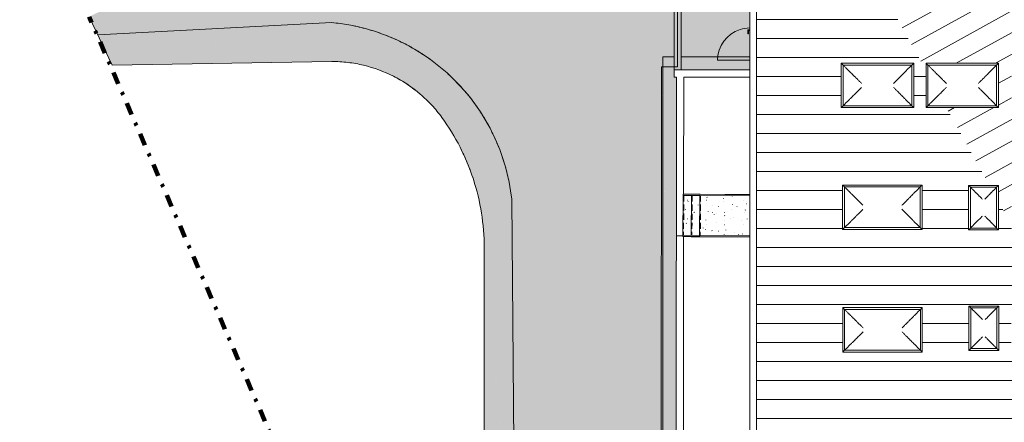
# Model space of a CAD drawing. Header units: metres. Extents: x 2 to 202, y -59 to 869.
# Tile 11 of 27: x 44 to 76, y -5 to 8. Entities that reach past the tile are written whole.
import ezdxf

# ---------------------------------------------------------------- set-up
doc = ezdxf.new("R2010")
doc.units = ezdxf.units.M
doc.header["$XCLIPFRAME"] = 2
doc.linetypes.add('_Strichpunkt - Weit_', pattern=[1, 0.4, -0.3, 0, -0.3])
doc.linetypes.add('_Verdeckte Linien_', pattern=[0.3, 0.2, -0.1])
for name, color, linetype, lineweight in [('A_Fenster', 45, 'Continuous', 5), ('A_Geländer', 7, 'Continuous', 5), ('A_Geschossdecken', 7, 'Continuous', 5), ('A_Geschossdecken_Oberflächenschraffur', 7, 'Continuous', 5), ('A_Linien', 5, 'Continuous', 9), ('A_Scan-Pixelbild', 213, 'Continuous', 5), ('A_Treppe', 38, 'Continuous', 5), ('A_Tuer', 128, 'Continuous', 5), ('A_Türen_Rahmen', 128, 'Continuous', 5), ('A_Wand', 244, 'Continuous', 5), ('A_Öffnung', 128, 'Continuous', 5)]:
    doc.layers.add(name, color=color, linetype=linetype, lineweight=lineweight)
picture_1 = doc.add_image_def('image1.pdf', size_in_pixel=(2828, 1699))
pattern_1 = [(0, (96.63718, 0), (0.813, 0.203), [0.007, -0.603, 0.007, -0.603, -3.251]), (0, (96.63718, 0), (0.813, 0.203), [-1.219, 0.007, -1.212, 0.007, -0.603, -1.422]), (0, (96.63718, 0), (0.813, 0.203), [-3.048, 0.007, -0.4, 0.007, -1.009]), (120, (96.94218, 0.102), (-0.5823032, 0.6025787), [0.007, -0.603, 0.007, -0.603, -3.251]), (120, (96.94218, 0.102), (-0.5823032, 0.6025787), [-1.219, 0.007, -1.212, 0.007, -0.603, -1.422]), (120, (96.94218, 0.102), (-0.5823032, 0.6025787), [-3.048, 0.007, -0.4, 0.007, -1.009]), (240, (97.04318, 0.508), (-0.2306968, -0.8055787), [0.007, -0.603, 0.007, -0.603, -3.251]), (240, (97.04318, 0.508), (-0.2306968, -0.8055787), [-1.219, 0.007, -1.212, 0.007, -0.603, -1.422]), (240, (97.04318, 0.508), (-0.2306968, -0.8055787), [-3.048, 0.007, -0.4, 0.007, -1.009])]

# ---------------------------------------------------------------- blocks, each defined once
blk = doc.blocks.new('Typ des oberen Holms - Oberer Geländerholm_Innen_-8099126-Dach')
at = {"layer": 'A_Geländer', "color": 253, "lineweight": 9}
for p, q in [((-30.284, 1.078), (-30.84, 1.082)), ((-30.84, 1.042), (-30.284, 1.038)), ((-28.639, 1.065), (-30.284, 1.078)), ((-30.284, 1.038), (-28.64, 1.025)), ((-28.639, 1.048), (-28.639, 1.043))]:
    blk.add_line(p, q, dxfattribs=at)
at = {"layer": 'A_Geländer', "color": 253, "lineweight": 9, "flags": 128}
blk.add_lwpolyline([(-30.84, 1.06), (-30.84, 1.062), (-30.84, 1.064)], dxfattribs=at)
at = {"layer": 'A_Geländer', "color": 253, "lineweight": 9}
blk.add_open_spline([(-30.29, 1.056), (-30.29, 1.057), (-30.29, 1.058), (-30.29, 1.06), (-30.29, 1.06)], degree=3, dxfattribs=at)
blk = doc.blocks.new('Typ des oberen Holms - Oberer Geländerholm_Innen_-V5-Dach')
at = {"layer": 'A_Geländer', "color": 253, "lineweight": 9}
for p, q in [((-30.84, 1.082), (-30.84, 1.042)), ((-30.84, 1.082), (-30.29, 1.078)), ((-30.84, 1.042), (-30.29, 1.038)), ((-30.29, 1.078), (-28.639, 1.065)), ((-30.29, 1.038), (-28.64, 1.025)), ((-28.639, 1.065), (-28.64, 1.025))]:
    blk.add_line(p, q, dxfattribs=at)
blk = doc.blocks.new('Typ des oberen Holms - Oberer Geländerholm_Innen_-8099143-Dach')
at = {"layer": 'A_Geländer', "color": 253, "lineweight": 9}
for p, q in [((-30.273, 2.428), (-30.83, 2.432)), ((-30.83, 2.392), (-30.274, 2.388)), ((-30.274, 2.388), (-28.64, 2.375)), ((-28.64, 2.415), (-30.273, 2.428)), ((-28.64, 2.398), (-28.64, 2.393))]:
    blk.add_line(p, q, dxfattribs=at)
at = {"layer": 'A_Geländer', "color": 253, "lineweight": 9, "flags": 128}
blk.add_lwpolyline([(-30.83, 2.41), (-30.83, 2.412), (-30.83, 2.414)], dxfattribs=at)
at = {"layer": 'A_Geländer', "color": 253, "lineweight": 9}
blk.add_open_spline([(-30.28, 2.406), (-30.28, 2.406), (-30.28, 2.408), (-30.28, 2.409), (-30.28, 2.41)], degree=3, dxfattribs=at)
blk = doc.blocks.new('Typ des oberen Holms - Oberer Geländerholm_Innen_-V6-Dach')
at = {"layer": 'A_Geländer', "color": 253, "lineweight": 9}
for p, q in [((-30.83, 2.432), (-30.83, 2.392)), ((-30.83, 2.432), (-30.28, 2.428)), ((-30.83, 2.392), (-30.28, 2.388)), ((-30.28, 2.428), (-28.64, 2.415)), ((-30.28, 2.388), (-28.64, 2.375)), ((-28.64, 2.415), (-28.64, 2.375))]:
    blk.add_line(p, q, dxfattribs=at)
blk = doc.blocks.new('FE Dachkuppel rechteckig - 2550 x 1400-8069986-Dach')
at = {"layer": 'A_Fenster', "color": 250, "lineweight": 9}
for p, q in [((-22.974, -1.299), (-25.583, -1.299)), ((-25.583, -2.759), (-25.583, -1.299)), ((-25.583, -1.299), (-25.583, -1.3)), ((-25.583, -1.3), (-22.973, -1.3)), ((-25.583, -2.76), (-25.583, -1.3)), ((-25.583, -1.3), (-25.523, -1.36)), ((-25.523, -1.36), (-23.033, -1.36)), ((-25.523, -2.7), (-25.523, -1.36)), ((-23.033, -1.36), (-22.973, -1.3)), ((-23.033, -1.36), (-23.033, -2.7)), ((-22.973, -1.3), (-22.974, -1.299)), ((-22.973, -1.3), (-22.973, -2.759)), ((-25.523, -2.7), (-25.583, -2.76)), ((-22.973, -2.759), (-25.583, -2.76)), ((-25.583, -2.76), (-25.583, -2.759)), ((-23.033, -2.7), (-25.523, -2.7)), ((-23.033, -2.7), (-22.973, -2.759))]:
    blk.add_line(p, q, dxfattribs=at)
for points, knots in [([(-25.513, -1.37), (-25.491, -1.391), (-25.459, -1.423), (-25.417, -1.465), (-25.391, -1.491), (-25.371, -1.511), (-25.35, -1.532), (-25.325, -1.557), (-25.296, -1.586), (-25.258, -1.624), (-25.231, -1.65), (-25.214, -1.668)], [-1, -1, -1, -1, -0.8, -0.7, -0.6, -0.55, -0.5, -0.4, -0.3, -0.2, 0, 0, 0, 0]), ([(-23.338, -1.667), (-23.321, -1.65), (-23.295, -1.624), (-23.258, -1.586), (-23.231, -1.559), (-23.207, -1.534), (-23.184, -1.511), (-23.161, -1.488), (-23.138, -1.465), (-23.114, -1.441), (-23.083, -1.409), (-23.059, -1.386), (-23.043, -1.37)], [0, 0, 0, 0, 0.2, 0.3, 0.4, 0.475, 0.55, 0.625, 0.7, 0.775, 0.85, 1, 1, 1, 1]), ([(-25.214, -1.668), (-25.197, -1.685), (-25.17, -1.712), (-25.132, -1.749), (-25.092, -1.788), (-25.052, -1.829), (-25.01, -1.87), (-24.979, -1.902), (-24.947, -1.934), (-24.926, -1.955), (-24.915, -1.965)], [-1, -1, -1, -1, -0.8, -0.7, -0.6, -0.4, -0.3, -0.2, -0.1, 0, 0, 0, 0]), ([(-23.633, -1.965), (-23.623, -1.955), (-23.601, -1.933), (-23.57, -1.902), (-23.538, -1.87), (-23.497, -1.829), (-23.457, -1.788), (-23.419, -1.749), (-23.381, -1.711), (-23.355, -1.685), (-23.338, -1.667)], [0, 0, 0, 0, 0.1, 0.2, 0.3, 0.4, 0.6, 0.7, 0.8, 1, 1, 1, 1]), ([(-24.915, -2.097), (-24.926, -2.108), (-24.947, -2.129), (-24.979, -2.161), (-25.01, -2.192), (-25.052, -2.234), (-25.092, -2.274), (-25.132, -2.313), (-25.17, -2.35), (-25.196, -2.377), (-25.214, -2.394)], [0, 0, 0, 0, 0.1, 0.2, 0.3, 0.4, 0.6, 0.7, 0.8, 1, 1, 1, 1]), ([(-23.633, -2.097), (-23.623, -2.108), (-23.601, -2.129), (-23.57, -2.161), (-23.538, -2.192), (-23.497, -2.234), (-23.457, -2.274), (-23.419, -2.313), (-23.381, -2.35), (-23.355, -2.376), (-23.338, -2.393)], [0, 0, 0, 0, 0.1, 0.2, 0.3, 0.4, 0.6, 0.7, 0.8, 1, 1, 1, 1]), ([(-25.214, -2.394), (-25.231, -2.41), (-25.258, -2.437), (-25.296, -2.475), (-25.323, -2.501), (-25.348, -2.526), (-25.371, -2.549), (-25.394, -2.572), (-25.417, -2.595), (-25.441, -2.618), (-25.473, -2.65), (-25.497, -2.674), (-25.513, -2.69)], [0, 0, 0, 0, 0.2, 0.3, 0.4, 0.475, 0.55, 0.625, 0.7, 0.775, 0.85, 1, 1, 1, 1]), ([(-23.338, -2.393), (-23.321, -2.41), (-23.295, -2.437), (-23.258, -2.474), (-23.231, -2.501), (-23.207, -2.526), (-23.184, -2.548), (-23.161, -2.571), (-23.138, -2.595), (-23.114, -2.618), (-23.083, -2.65), (-23.059, -2.674), (-23.043, -2.69)], [0, 0, 0, 0, 0.2, 0.3, 0.4, 0.475, 0.55, 0.625, 0.7, 0.775, 0.85, 1, 1, 1, 1])]:
    blk.add_open_spline(points, degree=3, knots=knots, dxfattribs=at)
blk = doc.blocks.new('FE Dachkuppel rechteckig - 920 x 1400-8069987-Dach')
at = {"layer": 'A_Fenster', "color": 250, "lineweight": 9}
for p, q in [((-21.44, -2.706), (-21.44, -1.246)), ((-21.44, -1.246), (-21.439, -1.246)), ((-21.439, -1.246), (-20.459, -1.246)), ((-21.439, -2.706), (-21.439, -1.246)), ((-21.439, -1.246), (-21.379, -1.306)), ((-20.519, -1.306), (-20.459, -1.246)), ((-20.459, -1.246), (-20.46, -1.246)), ((-20.459, -1.246), (-20.459, -2.706)), ((-21.379, -1.306), (-20.519, -1.306)), ((-21.379, -2.646), (-21.379, -1.306)), ((-20.519, -1.306), (-20.519, -2.646)), ((-21.439, -2.706), (-21.44, -2.706)), ((-21.379, -2.646), (-21.439, -2.706)), ((-20.459, -2.706), (-21.439, -2.706)), ((-20.519, -2.646), (-21.379, -2.646)), ((-20.519, -2.646), (-20.459, -2.706))]:
    blk.add_line(p, q, dxfattribs=at)
for points, knots in [([(-21.369, -1.316), (-21.361, -1.324), (-21.344, -1.341), (-21.318, -1.366), (-21.298, -1.387), (-21.281, -1.403), (-21.269, -1.416), (-21.257, -1.427), (-21.241, -1.443), (-21.222, -1.462), (-21.2, -1.484), (-21.186, -1.498), (-21.179, -1.505)], [-1, -1, -1, -1, -0.875, -0.75, -0.625, -0.5625, -0.5, -0.4375, -0.375, -0.25, -0.125, 0, 0, 0, 0]), ([(-21.179, -1.505), (-21.172, -1.512), (-21.158, -1.526), (-21.136, -1.548), (-21.113, -1.571), (-21.093, -1.59), (-21.076, -1.606), (-21.06, -1.623), (-21.039, -1.643), (-21.014, -1.669), (-20.997, -1.685), (-20.989, -1.694)], [-1, -1, -1, -1, -0.875, -0.75, -0.625, -0.5, -0.4375, -0.375, -0.25, -0.125, 0, 0, 0, 0]), ([(-20.905, -1.694), (-20.896, -1.686), (-20.879, -1.669), (-20.854, -1.643), (-20.834, -1.623), (-20.817, -1.606), (-20.805, -1.594), (-20.794, -1.582), (-20.778, -1.567), (-20.759, -1.548), (-20.737, -1.526), (-20.724, -1.512), (-20.717, -1.505)], [0, 0, 0, 0, 0.125, 0.25, 0.375, 0.4375, 0.5, 0.5625, 0.625, 0.75, 0.875, 1, 1, 1, 1]), ([(-20.717, -1.505), (-20.71, -1.498), (-20.696, -1.484), (-20.675, -1.462), (-20.652, -1.439), (-20.632, -1.42), (-20.616, -1.403), (-20.6, -1.387), (-20.58, -1.366), (-20.555, -1.341), (-20.538, -1.324), (-20.529, -1.316)], [0, 0, 0, 0, 0.125, 0.25, 0.375, 0.5, 0.5625, 0.625, 0.75, 0.875, 1, 1, 1, 1]), ([(-20.989, -2.258), (-20.997, -2.266), (-21.014, -2.283), (-21.039, -2.308), (-21.06, -2.329), (-21.076, -2.345), (-21.089, -2.358), (-21.101, -2.37), (-21.116, -2.385), (-21.136, -2.404), (-21.158, -2.426), (-21.172, -2.44), (-21.179, -2.447)], [0, 0, 0, 0, 0.125, 0.25, 0.375, 0.4375, 0.5, 0.5625, 0.625, 0.75, 0.875, 1, 1, 1, 1]), ([(-20.905, -2.258), (-20.896, -2.266), (-20.879, -2.283), (-20.854, -2.308), (-20.834, -2.329), (-20.817, -2.346), (-20.805, -2.358), (-20.794, -2.369), (-20.778, -2.385), (-20.759, -2.404), (-20.737, -2.426), (-20.724, -2.44), (-20.717, -2.447)], [0, 0, 0, 0, 0.125, 0.25, 0.375, 0.4375, 0.5, 0.5625, 0.625, 0.75, 0.875, 1, 1, 1, 1]), ([(-21.179, -2.447), (-21.186, -2.454), (-21.2, -2.468), (-21.222, -2.49), (-21.245, -2.512), (-21.265, -2.532), (-21.281, -2.548), (-21.298, -2.565), (-21.318, -2.585), (-21.344, -2.611), (-21.36, -2.627), (-21.369, -2.636)], [0, 0, 0, 0, 0.125, 0.25, 0.375, 0.5, 0.5625, 0.625, 0.75, 0.875, 1, 1, 1, 1]), ([(-20.717, -2.447), (-20.71, -2.454), (-20.697, -2.468), (-20.675, -2.49), (-20.652, -2.512), (-20.632, -2.532), (-20.616, -2.548), (-20.6, -2.565), (-20.58, -2.585), (-20.554, -2.61), (-20.538, -2.627), (-20.529, -2.636)], [0, 0, 0, 0, 0.125, 0.25, 0.375, 0.5, 0.5625, 0.625, 0.75, 0.875, 1, 1, 1, 1])]:
    blk.add_open_spline(points, degree=3, knots=knots, dxfattribs=at)
blk = doc.blocks.new('FE Dachkuppel rechteckig - 2320 x 1400-V9-Dach')
at = {"layer": 'A_Fenster', "color": 250, "lineweight": 9}
for p, q in [((-25.633, 6.74), (-23.253, 6.74)), ((-25.633, 5.28), (-25.633, 6.74)), ((-25.633, 6.74), (-25.633, 6.74)), ((-25.633, 5.28), (-25.633, 6.74)), ((-25.633, 6.74), (-25.573, 6.68)), ((-25.573, 6.68), (-23.313, 6.68)), ((-25.573, 5.34), (-25.573, 6.68)), ((-23.313, 6.68), (-23.253, 6.74)), ((-23.313, 6.68), (-23.313, 5.34)), ((-23.253, 6.74), (-23.254, 6.74)), ((-23.253, 6.74), (-23.253, 5.28)), ((-25.573, 5.34), (-25.633, 5.28)), ((-23.253, 5.28), (-25.633, 5.28)), ((-25.633, 5.28), (-25.633, 5.28)), ((-23.313, 5.34), (-25.573, 5.34)), ((-23.313, 5.34), (-23.253, 5.28))]:
    blk.add_line(p, q, dxfattribs=at)
for points, knots in [([(-25.563, 6.67), (-25.541, 6.649), (-25.509, 6.617), (-25.467, 6.575), (-25.441, 6.549), (-25.421, 6.529), (-25.4, 6.508), (-25.375, 6.484), (-25.346, 6.454), (-25.308, 6.417), (-25.281, 6.39), (-25.264, 6.373)], [-1, -1, -1, -1, -0.8, -0.7, -0.6, -0.55, -0.5, -0.4, -0.3, -0.2, 0, 0, 0, 0]), ([(-23.618, 6.373), (-23.601, 6.39), (-23.575, 6.417), (-23.538, 6.454), (-23.511, 6.481), (-23.487, 6.506), (-23.464, 6.529), (-23.441, 6.552), (-23.418, 6.575), (-23.394, 6.599), (-23.363, 6.63), (-23.339, 6.654), (-23.323, 6.67)], [0, 0, 0, 0, 0.2, 0.3, 0.4, 0.475, 0.55, 0.625, 0.7, 0.775, 0.85, 1, 1, 1, 1]), ([(-25.264, 6.373), (-25.246, 6.356), (-25.219, 6.329), (-25.181, 6.292), (-25.142, 6.253), (-25.102, 6.212), (-25.06, 6.171), (-25.029, 6.14), (-24.997, 6.108), (-24.976, 6.087), (-24.965, 6.076)], [-1, -1, -1, -1, -0.8, -0.7, -0.6, -0.4, -0.3, -0.2, -0.1, 0, 0, 0, 0]), ([(-23.913, 6.076), (-23.902, 6.087), (-23.881, 6.108), (-23.85, 6.14), (-23.818, 6.171), (-23.777, 6.212), (-23.737, 6.253), (-23.698, 6.292), (-23.661, 6.329), (-23.635, 6.356), (-23.618, 6.373)], [0, 0, 0, 0, 0.1, 0.2, 0.3, 0.4, 0.6, 0.7, 0.8, 1, 1, 1, 1]), ([(-24.965, 5.944), (-24.976, 5.933), (-24.997, 5.912), (-25.028, 5.88), (-25.06, 5.849), (-25.102, 5.808), (-25.142, 5.767), (-25.181, 5.728), (-25.219, 5.691), (-25.246, 5.664), (-25.264, 5.647)], [0, 0, 0, 0, 0.1, 0.2, 0.3, 0.4, 0.6, 0.7, 0.8, 1, 1, 1, 1]), ([(-23.913, 5.944), (-23.902, 5.933), (-23.881, 5.912), (-23.85, 5.88), (-23.818, 5.849), (-23.777, 5.808), (-23.737, 5.767), (-23.698, 5.728), (-23.661, 5.691), (-23.635, 5.664), (-23.618, 5.647)], [0, 0, 0, 0, 0.1, 0.2, 0.3, 0.4, 0.6, 0.7, 0.8, 1, 1, 1, 1]), ([(-25.264, 5.647), (-25.281, 5.63), (-25.308, 5.603), (-25.346, 5.566), (-25.373, 5.539), (-25.398, 5.514), (-25.421, 5.492), (-25.444, 5.468), (-25.467, 5.445), (-25.491, 5.422), (-25.523, 5.39), (-25.547, 5.366), (-25.563, 5.35)], [0, 0, 0, 0, 0.2, 0.3, 0.4, 0.475, 0.55, 0.625, 0.7, 0.775, 0.85, 1, 1, 1, 1]), ([(-23.618, 5.647), (-23.601, 5.63), (-23.575, 5.603), (-23.538, 5.566), (-23.511, 5.539), (-23.487, 5.514), (-23.464, 5.492), (-23.441, 5.469), (-23.418, 5.445), (-23.394, 5.422), (-23.363, 5.39), (-23.339, 5.366), (-23.323, 5.35)], [0, 0, 0, 0, 0.2, 0.3, 0.4, 0.475, 0.55, 0.625, 0.7, 0.775, 0.85, 1, 1, 1, 1])]:
    blk.add_open_spline(points, degree=3, knots=knots, dxfattribs=at)
blk = doc.blocks.new('TU DF 1 - Stahl-Eckzarge flächenbündig - DL - 1050 x 2030-V32-Dach')
at = {"layer": 'A_Tuer', "color": 250, "lineweight": 9}
for p, q in [((-0.48, -0.2), (-0.48, -0.21)), ((-0.44, -0.21), (-0.48, -0.21)), ((-0.47, -0.21), (-0.47, -0.26)), ((-0.47, -0.21), (-0.47, -0.26)), ((-0.47, -0.26), (-0.34, -0.26)), ((-0.47, -0.26), (-0.34, -0.26)), ((-0.45, -0.24), (-0.45, -0.21)), ((-0.45, -0.24), (-0.45, -0.21)), ((-0.34, -0.24), (-0.45, -0.24)), ((-0.34, -0.24), (-0.45, -0.24)), ((-0.44, -0.21), (-0.44, -0.2)), ((-0.34, -0.24), (-0.34, -0.26)), ((-0.34, -0.24), (-0.34, -0.26))]:
    blk.add_line(p, q, dxfattribs=at)
blk.add_open_spline([(-0.47, -0.26), (-0.47, -0.26), (-0.47, -0.26), (-0.469, -0.259), (-0.469, -0.259), (-0.468, -0.258), (-0.468, -0.258), (-0.467, -0.257), (-0.466, -0.256), (-0.465, -0.255), (-0.464, -0.254), (-0.464, -0.254), (-0.463, -0.253), (-0.463, -0.253), (-0.462, -0.252), (-0.461, -0.251), (-0.461, -0.251), (-0.46, -0.25), (-0.459, -0.249), (-0.459, -0.249), (-0.458, -0.248), (-0.457, -0.247), (-0.457, -0.247), (-0.456, -0.246), (-0.456, -0.246), (-0.455, -0.245), (-0.454, -0.244), (-0.454, -0.244), (-0.453, -0.243), (-0.452, -0.242), (-0.452, -0.242), (-0.451, -0.241), (-0.451, -0.241), (-0.45, -0.24), (-0.45, -0.24), (-0.45, -0.24)], degree=3, knots=[0, 0, 0, 0, 0.083333, 0.125, 0.166667, 0.208333, 0.229167, 0.25, 0.291667, 0.333333, 0.354167, 0.375, 0.395833, 0.416667, 0.4375, 0.458333, 0.479167, 0.5, 0.520833, 0.541667, 0.5625, 0.583333, 0.604167, 0.625, 0.645833, 0.666667, 0.6875, 0.708333, 0.75, 0.770833, 0.791667, 0.833333, 0.875, 0.916667, 1, 1, 1, 1], dxfattribs=at)
blk.add_open_spline([(-0.47, -0.26), (-0.47, -0.26), (-0.47, -0.26), (-0.469, -0.259), (-0.469, -0.259), (-0.468, -0.258), (-0.468, -0.258), (-0.467, -0.257), (-0.466, -0.256), (-0.465, -0.255), (-0.464, -0.254), (-0.464, -0.254), (-0.463, -0.253), (-0.463, -0.253), (-0.462, -0.252), (-0.461, -0.251), (-0.461, -0.251), (-0.46, -0.25), (-0.459, -0.249), (-0.459, -0.249), (-0.458, -0.248), (-0.457, -0.247), (-0.457, -0.247), (-0.456, -0.246), (-0.456, -0.246), (-0.455, -0.245), (-0.454, -0.244), (-0.454, -0.244), (-0.453, -0.243), (-0.452, -0.242), (-0.452, -0.242), (-0.451, -0.241), (-0.451, -0.241), (-0.45, -0.24), (-0.45, -0.24), (-0.45, -0.24)], degree=3, knots=[0, 0, 0, 0, 0.083333, 0.125, 0.166667, 0.208333, 0.229167, 0.25, 0.291667, 0.333333, 0.354167, 0.375, 0.395833, 0.416667, 0.4375, 0.458333, 0.479167, 0.5, 0.520833, 0.541667, 0.5625, 0.583333, 0.604167, 0.625, 0.645833, 0.666667, 0.6875, 0.708333, 0.75, 0.770833, 0.791667, 0.833333, 0.875, 0.916667, 1, 1, 1, 1], dxfattribs=at)
at = {"layer": 'A_Türen_Rahmen', "color": 250, "lineweight": 9}
blk.add_line((0.535, -0.2), (-0.535, -0.2), dxfattribs=at)
at = {"layer": 'A_Öffnung', "color": 250, "lineweight": 9}
for p, q in [((0.53, -0.2), (0.53, -0.268)), ((0.53, -0.268), (0.53, -1.26))]:
    blk.add_line(p, q, dxfattribs=at)
for start, end in [(180, 197.4943), (197.497, 270)]:
    blk.add_arc((0.53, -0.2), 1.06, start, end, dxfattribs=at)

msp = doc.modelspace()

# ---------------------------------------------------------------- hatches: boundary and pattern name
at = {"layer": 'A_Geschossdecken_Oberflächenschraffur', "transparency": 33554432}
for points in [[(67.998, 6.566), (67.998, 16.976), (65.786, 16.18), (65.627, 16.121), (67.991, 6.596)], [(57.619, 6.776), (65.626, 16.121), (52.3, 11.201), (54.263, 8.077), (54.541, 8.045), (54.838, 7.998), (55.093, 7.947), (55.366, 7.88), (55.635, 7.801), (55.901, 7.711), (56.162, 7.61), (56.419, 7.497), (56.671, 7.374), (56.917, 7.24), (57.158, 7.096), (57.392, 6.941), (57.619, 6.776)], [(60.174, 2.266), (65.1, 6.617), (65.626, 16.121), (57.619, 6.776), (57.846, 6.596), (58.051, 6.419), (58.255, 6.227), (58.451, 6.026), (58.638, 5.817), (58.816, 5.6), (58.984, 5.376), (59.143, 5.144), (59.292, 4.906), (59.43, 4.662), (59.558, 4.413), (59.674, 4.158), (59.78, 3.898), (59.875, 3.634), (59.958, 3.366), (60.03, 3.095), (60.09, 2.821), (60.138, 2.545)], [(65.588, 6.617), (65.626, 6.617), (65.626, 16.121), (65.1, 6.617), (65.573, 6.617)], [(67.998, 6.527), (67.998, 6.566), (65.626, 16.121), (65.626, 6.617), (66.172, 6.596)], [(46.571, 7.674), (52.3, 11.201), (46.288, 8.269)], [(46.571, 7.674), (54.263, 8.077), (52.3, 11.201), (47.048, 7.968)], [(47.048, 6.671), (54.263, 8.077), (46.571, 7.674), (46.622, 7.566)], [(47.048, 6.671), (54.263, 6.797), (54.263, 8.077), (51.467, 7.532)], [(57.88, 4.954), (58.816, 5.6), (58.638, 5.817), (58.451, 6.026), (58.255, 6.227), (58.051, 6.419), (57.839, 6.602), (57.619, 6.776), (57.392, 6.941), (57.158, 7.096), (56.917, 7.24), (56.671, 7.374), (56.419, 7.497), (56.162, 7.61), (55.901, 7.711), (55.635, 7.801), (55.366, 7.88), (55.093, 7.947), (54.818, 8.002), (54.541, 8.045), (54.263, 8.077), (54.263, 6.797), (54.497, 6.791), (54.73, 6.772), (54.962, 6.742), (55.192, 6.699), (55.42, 6.645), (55.644, 6.578), (55.865, 6.5), (56.081, 6.41), (56.293, 6.31), (56.498, 6.198), (56.698, 6.076), (56.891, 5.943), (57.077, 5.8), (57.255, 5.648), (57.424, 5.487), (57.586, 5.318), (57.737, 5.14)], [(65.079, -21.52), (65.1, 6.617), (60.174, 2.266), (65.027, -21.27)], [(65.079, -21.52), (65.573, -16.19), (65.1, 6.596), (65.079, -21.27)], [(65.573, -16.19), (65.588, 6.286), (65.508, 6.286), (65.508, 6.526), (65.584, 6.527), (65.1, 6.617), (65.57, -16.069)], [(65.588, 6.526), (65.626, 6.617), (65.1, 6.617), (65.588, 6.527)], [(67.998, 6.526), (67.998, 6.527), (65.626, 6.617), (65.588, 6.526), (65.828, 6.526)], [(59.271, 0.674), (60.174, 2.266), (60.138, 2.545), (60.09, 2.821), (60.03, 3.095), (59.958, 3.366), (59.875, 3.634), (59.78, 3.898), (59.674, 4.158), (59.558, 4.413), (59.43, 4.662), (59.43, 4.662), (59.292, 4.906), (59.143, 5.144), (58.984, 5.376), (58.816, 5.6), (57.88, 4.954), (58.044, 4.719), (58.21, 4.458), (58.342, 4.232), (58.477, 3.98), (58.602, 3.722), (58.716, 3.46), (58.821, 3.194), (58.914, 2.924), (58.997, 2.65), (59.069, 2.374), (59.131, 2.094), (59.181, 1.813), (59.22, 1.53), (59.248, 1.245), (59.265, 0.96)], [(60.235, -4.859), (60.174, 2.266), (59.271, 0.674), (60.174, -4.513)], [(64.837, -21.52), (65.079, -21.52), (60.174, 2.266), (64.368, -19.126)], [(60.376, -21.568), (64.837, -21.52), (60.174, 2.266), (60.355, -19.126)], [(59.271, -22.106), (60.284, -10.766), (59.271, 0.674), (59.271, -21.984)], [(60.284, -10.766), (60.235, -4.859), (59.271, 0.674), (60.235, -10.202)]]:
    msp.add_hatch(color=254, dxfattribs=at).paths.add_polyline_path(points, flags=0)
at = {"layer": 'A_Geschossdecken_Oberflächenschraffur'}
h = msp.add_hatch(dxfattribs=at)
h.set_pattern_fill('FP_14', color=10, style=0, pattern_type=2)
h.set_pattern_definition([(0.014, (67.9872, -5.573), (-0.000153, 0.625), [])])
h.paths.add_polyline_path([(68.218, -27.916), (71.024, -25.673), (71.025, -25.506), (71.233, -25.506), (74.681, -22.75), (73.777, -22.75), (73.778, -21.29), (76.157, -21.29), (76.157, -21.57), (79.702, -18.736), (79.394, -18.736), (79.395, -17.276), (81.529, -17.276), (85.27, -14.286), (81.108, -6.755), (79.403, -6.755), (79.403, -5.295), (80.303, -5.295), (78.88, -2.72), (76.586, -2.72), (76.587, -1.26), (78.074, -1.26), (76.687, 1.249), (76.594, 1.249), (76.594, 1.418), (76.17, 2.185), (76.17, 1.261), (75.19, 1.261), (75.191, 2.721), (75.874, 2.721), (74.459, 5.282), (73.79, 5.282), (73.79, 6.494), (72.256, 9.269), (70.996, 9.269), (70.997, 10.729), (71.45, 10.729), (68.218, 16.578), (68.218, -27.701)], flags=0)
h.paths.add_polyline_path([(71.003, -22.735), (70.992, -22.735), (70.993, -21.275), (73.372, -21.275), (73.372, -22.735), (71.02, -22.735)], flags=0)
h.paths.add_polyline_path([(73.802, -18.755), (73.786, -18.755), (73.787, -17.295), (76.166, -17.295), (76.166, -18.755), (73.807, -18.755)], flags=0)
h.paths.add_polyline_path([(70.986, -18.745), (70.985, -18.745), (70.986, -17.285), (73.366, -17.285), (73.365, -18.745), (70.986, -18.745)], flags=0)
h.paths.add_polyline_path([(76.61, -18.744), (76.587, -18.743), (76.588, -17.283), (78.968, -17.284), (78.968, -18.744), (76.648, -18.744)], flags=0)
h.paths.add_polyline_path([(70.989, -14.766), (70.988, -14.766), (70.989, -13.306), (73.369, -13.306), (73.369, -14.766), (70.989, -14.766)], flags=0)
h.paths.add_polyline_path([(73.802, -14.753), (73.779, -14.753), (73.78, -13.293), (76.16, -13.293), (76.16, -14.753), (73.807, -14.753)], flags=0)
h.paths.add_polyline_path([(79.4, -14.75), (79.399, -14.75), (79.4, -13.29), (81.779, -13.29), (81.779, -14.75), (79.427, -14.75)], flags=0)
h.paths.add_polyline_path([(76.592, -14.749), (76.592, -14.749), (76.592, -13.289), (78.972, -13.289), (78.972, -14.749), (76.62, -14.749)], flags=0)
h.paths.add_polyline_path([(84.574, -14.592), (84.499, -14.598), (84.425, -14.592), (84.352, -14.573), (84.283, -14.543), (84.216, -14.498), (84.162, -14.448), (84.117, -14.389), (84.082, -14.324), (84.058, -14.253), (84.046, -14.18), (84.046, -14.105), (84.058, -14.031), (84.083, -13.96), (84.119, -13.894), (84.17, -13.83), (84.224, -13.781), (84.286, -13.741), (84.352, -13.712), (84.425, -13.694), (84.5, -13.688), (84.575, -13.694), (84.648, -13.713), (84.717, -13.743), (84.783, -13.787), (84.835, -13.835), (84.882, -13.896), (84.918, -13.962), (84.942, -14.034), (84.953, -14.105), (84.953, -14.183), (84.941, -14.256), (84.915, -14.328), (84.88, -14.392), (84.83, -14.455), (84.778, -14.503), (84.715, -14.544), (84.647, -14.573), (84.575, -14.592), (84.604, -14.592)], flags=0)
h.paths.add_polyline_path([(79.469, -10.754), (79.468, -10.754), (79.469, -9.294), (81.849, -9.294), (81.849, -10.754), (79.497, -10.754)], flags=0)
h.paths.add_polyline_path([(76.605, -10.744), (76.582, -10.744), (76.583, -9.284), (78.962, -9.284), (78.962, -10.744), (76.611, -10.744)], flags=0)
h.paths.add_polyline_path([(71.002, -10.743), (71.001, -10.743), (71.002, -9.283), (73.381, -9.283), (73.381, -10.743), (71.002, -10.743)], flags=0)
h.paths.add_polyline_path([(73.767, -10.739), (73.766, -10.739), (73.767, -9.279), (76.147, -9.279), (76.147, -10.739), (73.767, -10.739)], flags=0)
h.paths.add_polyline_path([(73.804, -6.754), (73.782, -6.754), (73.782, -5.294), (76.162, -5.294), (76.162, -6.754), (73.81, -6.754)], flags=0)
h.paths.add_polyline_path([(76.602, -6.745), (76.601, -6.745), (76.602, -5.285), (78.981, -5.285), (78.981, -6.745), (76.63, -6.745)], flags=0)
h.paths.add_polyline_path([(70.983, -6.745), (70.982, -6.745), (70.983, -5.285), (73.362, -5.285), (73.362, -6.745), (71.005, -6.745)], flags=0)
h.paths.add_polyline_path([(71.054, -2.76), (71.054, -2.759), (71.055, -1.299), (73.664, -1.3), (73.664, -2.759), (71.055, -2.76)], flags=0)
h.paths.add_polyline_path([(75.236, -2.706), (75.197, -2.706), (75.198, -1.246), (76.178, -1.246), (76.178, -2.706), (75.258, -2.706)], flags=0)
h.paths.add_polyline_path([(71.05, 1.272), (71.049, 1.272), (71.05, 2.732), (73.66, 2.732), (73.66, 1.272), (71.05, 1.272)], flags=0)
h.paths.add_polyline_path([(71.005, 5.28), (71.004, 5.28), (71.005, 6.74), (73.384, 6.74), (73.384, 5.28), (71.032, 5.28)], flags=0)
h.paths.add_polyline_path([(67.998, 16.922), (68.023, 16.931), (67.998, 16.976)], flags=0)
h = msp.add_hatch(dxfattribs=at)
h.set_pattern_fill('FP_18', color=10, style=0, pattern_type=2)
h.set_pattern_definition([(28.933, (76.6282, 1.334), (-0.302367, 0.546991), [])])
h.paths.add_polyline_path([(85.27, -14.286), (85.228, -10.747), (83.825, -10.747), (83.826, -9.287), (85.211, -9.287), (85.181, -6.746), (83.806, -6.746), (83.807, -5.286), (85.164, -5.286), (85.134, -2.751), (83.811, -2.751), (83.812, -1.291), (85.117, -1.291), (85.087, 1.242), (83.814, 1.243), (83.814, 2.703), (85.07, 2.703), (85.039, 5.257), (83.805, 5.257), (83.806, 6.718), (85.022, 6.718), (84.959, 12.113), (84.475, 12.252), (84.506, 12.193), (84.531, 12.122), (84.543, 12.048), (84.543, 11.973), (84.529, 11.895), (84.503, 11.823), (84.469, 11.761), (84.421, 11.701), (84.367, 11.651), (84.304, 11.61), (84.236, 11.58), (84.163, 11.562), (84.088, 11.556), (84.013, 11.562), (83.941, 11.58), (83.869, 11.612), (83.804, 11.656), (83.751, 11.706), (83.706, 11.765), (83.671, 11.83), (83.647, 11.901), (83.635, 11.973), (83.635, 12.048), (83.647, 12.122), (83.672, 12.194), (83.707, 12.26), (83.759, 12.324), (83.809, 12.37), (83.873, 12.412), (83.89, 12.419), (80.945, 13.264), (79.392, 13.264), (79.392, 13.709), (78.976, 13.828), (78.976, 13.265), (76.596, 13.265), (76.596, 14.511), (76.177, 14.631), (76.177, 13.269), (73.797, 13.269), (73.798, 14.729), (75.835, 14.729), (68.575, 16.811), (68.218, 16.682), (68.218, 16.578), (71.45, 10.729), (73.376, 10.729), (73.376, 9.269), (72.256, 9.269), (73.79, 6.494), (73.79, 6.742), (76.17, 6.742), (76.17, 5.282), (74.459, 5.282), (75.874, 2.721), (76.17, 2.721), (76.17, 2.185), (76.594, 1.418), (76.595, 2.709), (78.974, 2.709), (78.974, 1.249), (76.687, 1.249), (78.074, -1.26), (78.966, -1.26), (78.966, -2.72), (78.88, -2.72), (80.304, -5.295), (81.783, -5.295), (81.783, -6.755), (81.109, -6.755), (85.267, -14.281)], flags=0)
h.paths.add_polyline_path([(79.396, -2.709), (79.395, -2.709), (79.396, -1.249), (81.776, -1.249), (81.776, -2.709), (79.434, -2.709)], flags=0)
h.paths.add_polyline_path([(79.385, 1.239), (79.384, 1.239), (79.385, 2.699), (81.764, 2.699), (81.764, 1.239), (79.413, 1.239)], flags=0)
h.paths.add_polyline_path([(79.385, 5.27), (79.384, 5.27), (79.385, 6.73), (81.764, 6.73), (81.764, 5.27), (79.407, 5.27)], flags=0)
h.paths.add_polyline_path([(76.598, 5.276), (76.597, 5.276), (76.598, 6.736), (78.977, 6.736), (78.977, 5.276), (76.62, 5.276)], flags=0)
h.paths.add_polyline_path([(76.626, 9.262), (76.603, 9.262), (76.603, 10.722), (78.983, 10.722), (78.983, 9.262), (76.631, 9.262)], flags=0)
h.paths.add_polyline_path([(73.845, 9.269), (73.784, 9.269), (73.785, 10.729), (76.164, 10.728), (76.164, 9.269), (75.067, 9.269)], flags=0)
h.paths.add_polyline_path([(79.462, 9.272), (79.401, 9.272), (79.402, 10.732), (81.782, 10.732), (81.782, 9.272), (80.124, 9.272)], flags=0)
h.paths.add_polyline_path([(84.531, 9.348), (84.456, 9.354), (84.379, 9.374), (84.312, 9.405), (84.247, 9.448), (84.193, 9.499), (84.148, 9.557), (84.113, 9.623), (84.089, 9.694), (84.077, 9.766), (84.077, 9.841), (84.09, 9.915), (84.114, 9.986), (84.151, 10.053), (84.201, 10.116), (84.251, 10.162), (84.315, 10.204), (84.384, 10.234), (84.46, 10.253), (84.532, 10.259), (84.61, 10.252), (84.682, 10.233), (84.75, 10.203), (84.815, 10.159), (84.87, 10.108), (84.913, 10.052), (84.949, 9.986), (84.973, 9.915), (84.985, 9.841), (84.985, 9.765), (84.971, 9.688), (84.945, 9.615), (84.909, 9.549), (84.864, 9.493), (84.81, 9.444), (84.746, 9.403), (84.678, 9.373), (84.605, 9.354), (84.58, 9.352)], flags=0)
h.paths.add_polyline_path([(70.993, 13.273), (70.992, 13.273), (70.993, 14.733), (73.373, 14.733), (73.373, 13.273), (71.025, 13.273)], flags=0)
h.paths.add_polyline_path([(68.023, 16.931), (68.082, 16.952), (67.998, 16.976)], flags=0)
at = {"layer": 'A_Treppe'}
h = msp.add_hatch(dxfattribs=at)
h.set_pattern_fill('FP_2', color=9, style=0, pattern_type=2)
h.set_pattern_definition(pattern_1)
h.paths.add_polyline_path([(66.072, 1.035), (66.072, 1.04), (65.797, 1.042), (65.797, 1.037)], flags=0)
h.paths.add_polyline_path([(66.072, 1.08), (66.082, 2.39), (65.807, 2.392), (65.797, 1.082), (66.072, 1.08)], flags=0)
h.paths.add_polyline_path([(66.083, 2.43), (66.083, 2.435), (65.808, 2.438), (65.808, 2.432), (66.072, 2.43)], flags=0)
h = msp.add_hatch(dxfattribs=at)
h.set_pattern_fill('FP_1', color=9, style=0, pattern_type=2)
h.set_pattern_definition(pattern_1)
h.paths.add_polyline_path([(66.347, 1.033), (66.347, 1.038), (66.072, 1.04), (66.072, 1.035), (66.217, 1.034)], flags=0)
h.paths.add_polyline_path([(66.347, 1.078), (66.357, 2.388), (66.082, 2.39), (66.072, 1.08), (66.347, 1.078)], flags=0)
h.paths.add_polyline_path([(66.358, 2.428), (66.358, 2.433), (66.083, 2.435), (66.083, 2.43), (66.357, 2.428)], flags=0)
h = msp.add_hatch(dxfattribs=at)
h.set_pattern_fill('FP_2', color=9, style=0, pattern_type=2)
h.set_pattern_definition(pattern_1)
h.paths.add_polyline_path([(67.998, 1.02), (67.998, 1.025), (66.347, 1.038), (66.348, 1.033), (67.297, 1.025)], flags=0)
h.paths.add_polyline_path([(67.998, 1.065), (67.997, 2.421), (66.358, 2.432), (66.358, 2.428), (67.997, 2.415), (67.997, 2.375), (66.357, 2.388), (66.347, 1.078), (67.646, 1.068)], flags=0)

# ---------------------------------------------------------------- linework, layer by layer
at = {"layer": 'A_Geschossdecken', "color": 253, "lineweight": 9}
for p, q in [((47.048, 6.671), (46.288, 8.269)), ((46.571, 7.674), (54.263, 8.077)), ((54.263, 6.797), (47.048, 6.671)), ((65.508, 6.946), (65.138, 6.946)), ((65.138, 6.946), (65.138, -16.61)), ((67.904, 6.946), (65.748, 6.946)), ((67.998, 6.946), (67.904, 6.946)), ((65.079, -21.52), (65.1, 6.617)), ((65.508, 6.617), (65.1, 6.617)), ((65.588, 6.286), (65.573, -16.19)), ((60.174, 2.266), (60.376, -21.568)), ((59.271, -22.106), (59.271, 0.674))]:
    msp.add_line(p, q, dxfattribs=at)
for start, end in [(82.3237, 84.779), (82.3237, 84.779), (79.8685, 82.3228), (79.8685, 82.3228), (77.4132, 79.8675), (77.4132, 79.8675), (72.5029, 77.4127), (72.5029, 77.4127), (70.0477, 72.5026), (70.0477, 72.5026), (67.5923, 70.0474), (67.5923, 70.0474), (62.6815, 67.5921), (62.6815, 67.5921), (60.2262, 62.6815), (60.2262, 62.6815), (57.771, 60.2262), (57.771, 60.2262), (52.8605, 57.771), (52.8605, 57.771), (50.4053, 52.8604), (50.4053, 52.8604), (47.9499, 50.4051), (47.9499, 50.4051), (45.4946, 47.9499), (43.0393, 47.9499), (6.2102, 45.4946), (40.584, 43.0392), (38.1288, 40.5839), (33.2182, 38.1287), (30.7629, 33.2182), (28.3077, 30.7629), (23.3971, 28.3076), (20.9418, 23.3969), (18.4865, 20.9415), (13.5765, 18.4862), (11.1217, 13.576), (8.6663, 11.1207), (6.2102, 8.6654)]:
    msp.add_arc((53.667, 1.558), 6.546, start, end, dxfattribs=at)
for points in [[(54.263, 8.077), (54.635, 8.043), (55.374, 7.911), (56.433, 7.527), (57.41, 6.967), (57.989, 6.489), (58.255, 6.227)], [(54.541, 8.045), (54.449, 8.058), (54.356, 8.068), (54.263, 8.077)], [(54.818, 8.002), (54.726, 8.018), (54.634, 8.033), (54.541, 8.045)], [(55.093, 7.947), (55.002, 7.967), (54.911, 7.986), (54.818, 8.002)], [(55.635, 7.801), (55.546, 7.829), (55.366, 7.882), (55.185, 7.926), (55.093, 7.947)], [(55.901, 7.711), (55.813, 7.743), (55.724, 7.773), (55.635, 7.801)], [(56.162, 7.61), (56.076, 7.646), (55.989, 7.679), (55.901, 7.711)], [(56.917, 7.24), (56.836, 7.286), (56.754, 7.331), (56.671, 7.374)], [(57.158, 7.096), (57.079, 7.145), (56.999, 7.194), (56.917, 7.24)], [(57.619, 6.776), (57.544, 6.833), (57.393, 6.943), (57.237, 7.046), (57.158, 7.096)], [(57.839, 6.602), (57.767, 6.662), (57.694, 6.72), (57.619, 6.776)], [(58.051, 6.419), (57.982, 6.482), (57.911, 6.543), (57.839, 6.602)], [(56.293, 6.31), (56.362, 6.274), (56.431, 6.237), (56.498, 6.198)], [(58.255, 6.227), (58.322, 6.161), (58.387, 6.094), (58.451, 6.026)], [(58.451, 6.026), (58.515, 5.958), (58.577, 5.888), (58.638, 5.817)], [(58.638, 5.817), (58.577, 5.888), (58.515, 5.958), (58.451, 6.026)], [(58.638, 5.817), (58.699, 5.746), (58.758, 5.673), (58.816, 5.6)], [(58.816, 5.6), (58.758, 5.673), (58.699, 5.746), (58.638, 5.817)], [(58.816, 5.6), (58.874, 5.526), (58.986, 5.377), (59.092, 5.223), (59.143, 5.144)], [(59.143, 5.144), (59.092, 5.223), (58.986, 5.377), (58.874, 5.526), (58.816, 5.6)], [(59.271, 0.674), (59.271, 1.055), (59.211, 1.818), (58.943, 2.933), (58.504, 3.993), (58.104, 4.645), (57.88, 4.954)], [(59.143, 5.144), (59.194, 5.066), (59.244, 4.987), (59.292, 4.906)], [(59.292, 4.906), (59.244, 4.987), (59.194, 5.066), (59.143, 5.144)], [(59.292, 4.906), (59.339, 4.826), (59.386, 4.745), (59.43, 4.662)], [(59.43, 4.662), (59.386, 4.745), (59.339, 4.826), (59.292, 4.906)], [(59.674, 4.158), (59.712, 4.072), (59.747, 3.985), (59.78, 3.898)], [(59.78, 3.898), (59.747, 3.985), (59.712, 4.072), (59.674, 4.158)], [(59.78, 3.898), (59.814, 3.811), (59.845, 3.723), (59.875, 3.634)], [(59.875, 3.634), (59.845, 3.723), (59.814, 3.811), (59.78, 3.898)], [(58.602, 3.722), (58.642, 3.636), (58.68, 3.548), (58.716, 3.46)], [(59.875, 3.634), (59.905, 3.545), (59.96, 3.367), (60.008, 3.186), (60.03, 3.095)], [(60.03, 3.095), (60.008, 3.186), (59.96, 3.367), (59.905, 3.545), (59.875, 3.634)], [(58.716, 3.46), (58.753, 3.372), (58.788, 3.284), (58.821, 3.194)], [(60.03, 3.095), (60.052, 3.004), (60.072, 2.913), (60.09, 2.821)], [(60.09, 2.821), (60.072, 2.913), (60.052, 3.004), (60.03, 3.095)], [(60.09, 2.821), (60.108, 2.729), (60.124, 2.637), (60.138, 2.545)], [(60.138, 2.545), (60.124, 2.637), (60.108, 2.729), (60.09, 2.821)], [(60.138, 2.545), (60.152, 2.452), (60.164, 2.359), (60.174, 2.266)], [(60.174, 2.266), (60.164, 2.359), (60.152, 2.452), (60.138, 2.545)]]:
    msp.add_open_spline(points, degree=3, dxfattribs=at)
for points, knots in [([(56.671, 7.374), (56.588, 7.417), (56.42, 7.499), (56.249, 7.574), (56.162, 7.61)], [0.71875038, 0.71875038, 0.71875038, 0.71875038, 0.75, 0.78124781, 0.78124781, 0.78124781, 0.78124781]), ([(57.88, 4.954), (57.777, 5.096), (57.554, 5.368), (57.046, 5.855), (56.311, 6.347), (55.482, 6.653), (54.789, 6.776), (54.438, 6.797), (54.263, 6.797)], [-1, -1, -1, -1, -0.875, -0.75, -0.5, -0.25, -0.125, 0, 0, 0, 0]), ([(54.263, 6.797), (54.438, 6.797), (54.789, 6.776), (55.482, 6.653), (55.98, 6.469), (56.293, 6.31)], [0, 0, 0, 0, 0.125, 0.25, 0.5, 0.5, 0.5, 0.5]), ([(56.498, 6.198), (56.735, 6.061), (57.103, 5.801), (57.554, 5.368), (57.777, 5.096), (57.88, 4.954)], [0.5555556, 0.5555556, 0.5555556, 0.5555556, 0.75, 0.875, 1, 1, 1, 1]), ([(58.451, 6.026), (58.387, 6.094), (58.257, 6.228), (58.121, 6.356), (58.051, 6.419)], [0.46875098, 0.46875098, 0.46875098, 0.46875098, 0.5, 0.53124905, 0.53124905, 0.53124905, 0.53124905]), ([(57.88, 4.954), (58.104, 4.645), (58.354, 4.238), (58.562, 3.809), (58.602, 3.722)], [0, 0, 0, 0, 0.25, 0.3125, 0.3125, 0.3125, 0.3125]), ([(59.43, 4.662), (59.474, 4.58), (59.559, 4.414), (59.637, 4.244), (59.674, 4.158)], [-0.28124964, -0.28124964, -0.28124964, -0.28124964, -0.25, -0.21875222, -0.21875222, -0.21875222, -0.21875222]), ([(59.674, 4.158), (59.637, 4.244), (59.559, 4.414), (59.474, 4.58), (59.43, 4.662)], [0.21875222, 0.21875222, 0.21875222, 0.21875222, 0.25, 0.28124964, 0.28124964, 0.28124964, 0.28124964]), ([(58.821, 3.194), (58.854, 3.105), (59.01, 2.654), (59.211, 1.818), (59.271, 1.055), (59.271, 0.674)], [0.4375, 0.4375, 0.4375, 0.4375, 0.5, 0.75, 1, 1, 1, 1])]:
    msp.add_open_spline(points, degree=3, knots=knots, dxfattribs=at)
at = {"layer": 'A_Linien', "color": 6, "linetype": '_Strichpunkt - Weit_', "lineweight": 100}
msp.add_line((56.887, -16.13), (46.288, 8.269), dxfattribs=at)
at = {"layer": 'A_Treppe', "color": 253, "lineweight": 9}
for p, q in [((65.807, 2.392), (65.797, 1.082)), ((65.808, 2.438), (65.808, 2.432)), ((65.808, 2.438), (66.083, 2.435)), ((66.082, 2.39), (66.072, 1.08)), ((66.083, 2.435), (66.358, 2.433)), ((66.083, 2.435), (66.083, 2.43)), ((66.357, 2.388), (66.347, 1.078)), ((66.358, 2.433), (67.997, 2.421)), ((66.358, 2.433), (66.358, 2.428)), ((67.997, 2.421), (67.997, 2.415)), ((67.997, 2.415), (67.998, 1.065)), ((65.797, 1.042), (65.797, 1.037)), ((65.797, 1.037), (66.072, 1.035)), ((66.072, 1.04), (66.072, 1.035)), ((66.072, 1.035), (66.347, 1.033)), ((66.347, 1.038), (66.347, 1.033)), ((66.347, 1.033), (67.998, 1.02)), ((67.998, 1.025), (67.998, 1.02))]:
    msp.add_line(p, q, dxfattribs=at)
at = {"layer": 'A_Treppe', "color": 253, "linetype": '_Verdeckte Linien_', "lineweight": 9}
for p, q in [((65.832, 2.392), (65.822, 1.082)), ((65.833, 2.437), (65.833, 2.432)), ((66.107, 2.39), (66.097, 1.08)), ((66.108, 2.435), (66.108, 2.43)), ((66.382, 2.388), (66.372, 1.078)), ((66.383, 2.433), (66.383, 2.428)), ((65.822, 1.042), (65.822, 1.037)), ((66.097, 1.04), (66.097, 1.035)), ((66.372, 1.038), (66.372, 1.033))]:
    msp.add_line(p, q, dxfattribs=at)
at = {"layer": 'A_Wand', "color": 250, "lineweight": 9}
for p, q in [((67.998, -31.862), (67.998, 16.922)), ((68.218, 16.682), (68.218, -31.848)), ((65.508, 6.286), (65.508, 13.476)), ((65.626, 13.476), (65.626, 6.617)), ((65.748, 13.236), (65.748, 6.526)), ((65.626, 6.617), (65.508, 6.617))]:
    msp.add_line(p, q, dxfattribs=at)
at = {"layer": 'A_Wand', "color": 253, "lineweight": 9}
for p, q in [((65.508, 6.526), (67.998, 6.526)), ((65.588, 6.286), (65.508, 6.286)), ((65.828, 6.286), (65.825, 2.437)), ((67.998, 6.286), (65.828, 6.286)), ((65.584, 1.066), (65.797, 1.066)), ((65.824, 1.037), (65.813, -15.95))]:
    msp.add_line(p, q, dxfattribs=at)

# ---------------------------------------------------------------- block references
at = {"layer": 'A_Fenster', "color": 250, "lineweight": 9}
for name, p in [('FE Dachkuppel rechteckig - 2320 x 1400-V9-Dach', (96.637, 0)), ('FE Dachkuppel rechteckig - 2320 x 1400-V9-Dach', (99.423, 0.001)), ('FE Dachkuppel rechteckig - 2550 x 1400-8069986-Dach', (96.633, 4.032)), ('FE Dachkuppel rechteckig - 920 x 1400-8069987-Dach', (96.63, 3.966)), ('FE Dachkuppel rechteckig - 920 x 1400-8069987-Dach', (96.637, 0)), ('FE Dachkuppel rechteckig - 2550 x 1400-8069986-Dach', (96.637, 0))]:
    msp.add_blockref(name, p, dxfattribs=at)
at = {"layer": 'A_Geländer', "color": 253, "lineweight": 9}
for name in ['Typ des oberen Holms - Oberer Geländerholm_Innen_-8099143-Dach', 'Typ des oberen Holms - Oberer Geländerholm_Innen_-V6-Dach', 'Typ des oberen Holms - Oberer Geländerholm_Innen_-8099126-Dach', 'Typ des oberen Holms - Oberer Geländerholm_Innen_-V5-Dach']:
    msp.add_blockref(name, (96.637, 0), dxfattribs=at)
at = {"layer": 'A_Tuer', "color": 250, "lineweight": 9, "rotation": 269.9999999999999}
msp.add_blockref('TU DF 1 - Stahl-Eckzarge flächenbündig - DL - 1050 x 2030-V32-Dach', (68.198, 7.369), dxfattribs=at)

# ---------------------------------------------------------------- pictures from other files: only their frames are drawn
at = {"layer": 'A_Scan-Pixelbild'}
image = msp.add_image(picture_1, insert=(-46.162, -83.409), size_in_units=(250.928, 150.803), rotation=3.02516, dxfattribs=at)
image.set_boundary_path([(733.774, 1463.933), (788.17, 435.003), (2002.32, 499.147), (1947.924, 1528.077), (733.774, 1463.933)])
image.dxf.flags = 15

doc.saveas('drawing.dxf')
